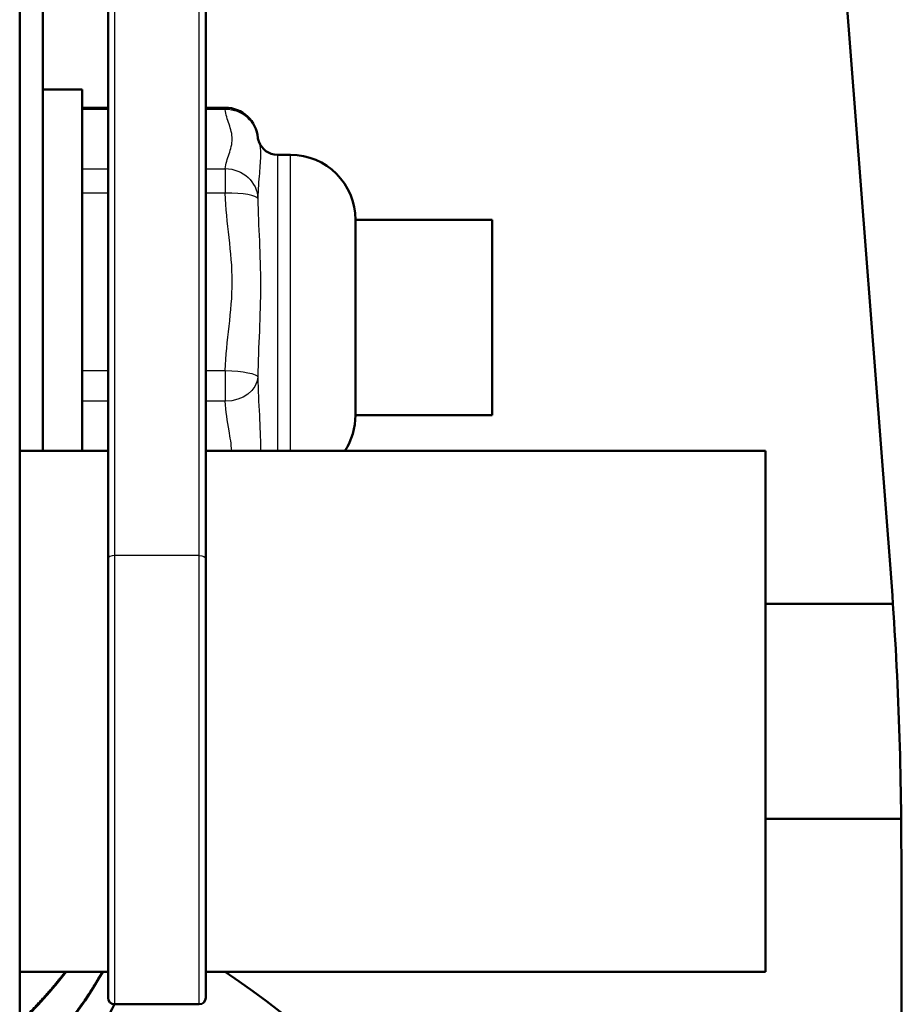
# Model space of a CAD drawing. Header units: millimetres. Extents: x 70 to 1011, y -602 to 1647.
# Tile 80 of 93: x 210 to 224, y 1433 to 1448. Entities that reach past the tile are written whole.
import ezdxf

# ---------------------------------------------------------------- set-up
doc = ezdxf.new("R2010")
doc.units = ezdxf.units.MM
doc.header["$LTSCALE"] = 0.75
doc.layers.add('Visible', color=7, linetype='Continuous', lineweight=50)
doc.layers.add('Visible Narrow', color=7, linetype='Continuous', lineweight=25)

msp = doc.modelspace()

# ---------------------------------------------------------------- linework, layer by layer
at = {"layer": 'Visible', "extrusion": (-1e-16, -1, 2.966e-13)}
for p, q in [((210.081, 1642.669, 513.087), (210.081, 1381.609, 660.64)), ((223.455, 1439.54, 297.086), (211.539, 1594.011, 495.247)), ((210.439, 1561.017, 412.209), (210.439, 1441.353, 258.541)), ((211.439, 1439.692, 290.688), (211.439, 1461.712, 276.864)), ((212.939, 1461.712, 276.864), (212.939, 1439.692, 290.688)), ((211.039, 1446.898, 252.623), (210.439, 1446.898, 252.623)), ((211.439, 1446.62, 252.101), (211.039, 1446.62, 252.101)), ((213.239, 1446.62, 252.101), (212.939, 1446.62, 252.101)), ((214.239, 1445.898, 252.623), (214.039, 1445.898, 252.623)), ((215.239, 1444.898, 252.623), (217.339, 1444.898, 252.623)), ((215.239, 1441.898, 252.623), (217.339, 1441.898, 252.623)), ((211.439, 1441.353, 286.961), (210.081, 1441.353, 286.961)), ((221.539, 1441.353, 286.961), (212.939, 1441.353, 286.961)), ((223.494, 1439.003, 286.961), (221.539, 1439.003, 286.961)), ((223.621, 1435.703, 286.961), (221.539, 1435.703, 286.961)), ((223.624, 1405.954, 254), (223.624, 1435.172, 291.482)), ((211.439, 1433.353, 286.961), (210.081, 1433.353, 286.961)), ((221.539, 1433.353, 286.961), (212.939, 1433.353, 286.961)), ((212.839, 1432.853, 286.961), (211.539, 1432.853, 286.961))]:
    msp.add_line(p, q, dxfattribs=at)
at = {"layer": 'Visible', "extrusion": (1, -1e-16, 0)}
for centre, radius, end in [((1443.398, 252.623, 211.039), 3.5, 125.768), ((1443.398, 252.623, 215.239), 1.5, 180), ((1437.353, 286.961, 221.539), 4, 180)]:
    msp.add_arc(centre, radius, 0, end, dxfattribs=at)
at = {"layer": 'Visible', "extrusion": (0, -2.966e-13, -1)}
for centre, radius, start, end in [((-213.239, 1446.12, -252.101), 0.5, 90, 175.9263), ((-214.039, 1446.198, -252.623), 0.3, 270, 341.0559), ((-214.239, 1444.898, -252.623), 1, 90, 180), ((-214.239, 1441.898, -252.623), 1, 180, 213.077), ((-211.539, 1432.953, -286.961), 0.1, 270, 0), ((-212.839, 1432.953, -286.961), 0.1, 180, 270)]:
    msp.add_arc(centre, radius, start, end, dxfattribs=at)
at = {"layer": 'Visible', "extrusion": (-1, 1e-16, 0)}
msp.add_arc((-1443.398, 252.623, -217.339), 1.5, 0, 180, dxfattribs=at)
at = {"layer": 'Visible', "extrusion": (-1, 6e-16, -3e-16)}
msp.add_arc((-1437.353, 286.961, -211.439), 4.4, 0, 122.1203, dxfattribs=at)
at = {"layer": 'Visible', "extrusion": (1, -6e-16, 3e-16)}
msp.add_arc((1437.353, 286.961, 212.939), 4.4, 57.8797, 180, dxfattribs=at)
at = {"layer": 'Visible', "extrusion": (-8.36e-14, -0.788685, 0.614798)}
msp.add_arc((73.624, 1112.227, -952.696), 150, 0, 2.71529, dxfattribs=at)
at = {"layer": 'Visible'}
msp.add_arc((205.124, 1421.335, 110.455), 14.5, 23.3628, 55.9751, dxfattribs=at)
for points, knots in [([(213.738, 1446.158, 252.253), (213.738, 1446.158, 252.264), (213.738, 1446.158, 252.275), (213.738, 1446.157, 252.3), (213.738, 1446.157, 252.314), (213.738, 1446.156, 252.331), (213.738, 1446.155, 252.333), (213.738, 1446.155, 252.337), (213.738, 1446.155, 252.338), (213.738, 1446.154, 252.345), (213.739, 1446.154, 252.351), (213.739, 1446.152, 252.376), (213.74, 1446.15, 252.394), (213.742, 1446.139, 252.467), (213.746, 1446.128, 252.522), (213.752, 1446.11, 252.592), (213.754, 1446.106, 252.608), (213.755, 1446.101, 252.624)], [0.0153111, 0.0153111, 0.0153111, 0.0153111, 0.01853436, 0.01853436, 0.02278114, 0.02278114, 0.02357727, 0.02357727, 0.02387581, 0.02387581, 0.02572295, 0.02572295, 0.03126571, 0.03126571, 0.04792313, 0.04792313, 0.05295153, 0.05295153, 0.05295153, 0.05295153]), ([(211.538, 1432.853, 226.197), (211.472, 1432.721, 226.234), (211.403, 1432.591, 226.271), (210.996, 1431.884, 226.467), (210.571, 1431.345, 226.613), (210.081, 1430.876, 226.736)], [28.6453756, 28.6453756, 28.6453756, 28.6453756, 28.6907042, 28.6907042, 28.8969307, 28.8969307, 28.8969307, 28.8969307])]:
    msp.add_open_spline(points, degree=3, knots=knots, dxfattribs=at)
for points in [[(210.796, 1433.353, 231.019), (210.579, 1433.073, 231.095), (210.339, 1432.807, 231.166), (210.081, 1432.56, 231.231)], [(211.357, 1433.353, 228.54), (211.019, 1432.755, 228.706), (210.584, 1432.199, 228.857), (210.081, 1431.718, 228.984)]]:
    msp.add_open_spline(points, degree=3, dxfattribs=at)
at = {"layer": 'Visible Narrow', "extrusion": (-1e-16, -1, 2.966e-13)}
for p, q in [((211.539, 1461.766, 276.948), (211.539, 1439.745, 290.772)), ((212.839, 1439.745, 290.772), (212.839, 1461.766, 276.948)), ((211.439, 1446.592, 252.265), (211.039, 1446.592, 252.265)), ((213.239, 1446.592, 252.265), (212.939, 1446.592, 252.265)), ((211.039, 1445.684, 254.883), (211.439, 1445.684, 254.883)), ((212.939, 1445.684, 254.883), (213.239, 1445.684, 254.883)), ((211.439, 1445.306, 255.21), (211.039, 1445.306, 255.21)), ((213.239, 1445.306, 255.21), (212.939, 1445.306, 255.21)), ((211.039, 1442.585, 255.733), (211.439, 1442.585, 255.733)), ((212.939, 1442.585, 255.733), (213.239, 1442.585, 255.733)), ((211.439, 1442.112, 255.569), (211.039, 1442.112, 255.569)), ((213.239, 1442.112, 255.569), (212.939, 1442.112, 255.569)), ((212.839, 1439.745, 290.772), (211.539, 1439.745, 290.772))]:
    msp.add_line(p, q, dxfattribs=at)
at = {"layer": 'Visible Narrow', "extrusion": (1, -1e-16, 0)}
for centre, radius, start, end in [((1446.12, 252.101, 213.239), 0.5, 0, 19.131), ((1443.398, 252.623, 214.039), 2.5, 0, 144.9156), ((1445.212, 254.719, 213.239), 0.5, 19.131, 79.131), ((1442.49, 255.242, 213.239), 0.5, 79.131, 139.131)]:
    msp.add_arc(centre, radius, start, end, dxfattribs=at)
at = {"layer": 'Visible Narrow', "extrusion": (0.017958, -0.327676, 0.944619)}
msp.add_arc((292.054, 1435.695, -231.89), 0.5, 0.9979, 87.0365, dxfattribs=at)
at = {"layer": 'Visible Narrow', "extrusion": (-1, 1e-16, 0)}
msp.add_arc((-1443.398, 252.623, -214.239), 2.5, 35.0844, 180, dxfattribs=at)
at = {"layer": 'Visible Narrow', "extrusion": (0.017958, 0.327676, -0.944619)}
msp.add_arc((-133.836, 1457.743, 236.778), 0.5, 87.0365, 175.255, dxfattribs=at)
at = {"layer": 'Visible Narrow', "extrusion": (0.017958, -0.981902, 0.188534)}
msp.add_arc((239.631, 521.842, -1367.205), 0.5, 1.584, 89.8024, dxfattribs=at)
at = {"layer": 'Visible Narrow', "extrusion": (0.017958, 0.981902, -0.188534)}
msp.add_arc((-186.827, 523.312, 1372.092), 0.5, 89.8024, 178.0209, dxfattribs=at)
at = {"layer": 'Visible Narrow', "extrusion": (0.017958, -0.654226, -0.756086)}
msp.add_arc((252.739, -918.763, -1132.87), 0.5, 2.9705, 91.1889, dxfattribs=at)
at = {"layer": 'Visible Narrow', "extrusion": (-6.281e-13, -0.846933, 0.531699)}
msp.add_arc((211.539, 1011.676, -1064.765), 0.1, 90, 180, dxfattribs=at)
at = {"layer": 'Visible Narrow', "extrusion": (1, -6e-16, 3e-16)}
msp.add_arc((1437.353, 286.961, 211.539), 4.5, 57.8797, 180, dxfattribs=at)
at = {"layer": 'Visible Narrow', "extrusion": (-1, 1e-16, -3e-16)}
msp.add_arc((-1437.353, 286.961, -212.839), 4.5, 0, 122.1203, dxfattribs=at)
at = {"layer": 'Visible Narrow', "extrusion": (-6.278e-13, 0.846933, -0.531699)}
msp.add_arc((-212.839, 1011.676, 1064.765), 0.1, 90, 180, dxfattribs=at)
at = {"layer": 'Visible Narrow', "extrusion": (1.97578e-11, 0.944772, 0.327729)}
msp.add_open_spline([(213.239, 1445.684, 254.883), (213.244, 1445.76, 254.664), (213.272, 1445.836, 254.446), (213.298, 1445.911, 254.228), (213.324, 1445.987, 254.01), (213.346, 1446.062, 253.792), (213.346, 1446.139, 253.573), (213.346, 1446.215, 253.354), (213.324, 1446.29, 253.136), (213.298, 1446.366, 252.918), (213.272, 1446.441, 252.701), (213.244, 1446.517, 252.483), (213.239, 1446.592, 252.265)], degree=3, knots=[0.000289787, 0.000289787, 0.000289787, 0.000289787, 0.000990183, 0.000990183, 0.000990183, 0.00169058, 0.00169058, 0.00169058, 0.002390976, 0.002390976, 0.002390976, 0.003091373, 0.003091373, 0.003091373, 0.003091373], dxfattribs=at)
at = {"layer": 'Visible Narrow'}
for points, knots in [([(213.755, 1446.101, 252.624), (213.758, 1446.093, 252.685), (213.76, 1446.085, 252.746), (213.772, 1446.036, 253.042), (213.779, 1445.979, 253.272), (213.779, 1445.822, 253.722), (213.772, 1445.725, 253.936), (213.753, 1445.497, 254.347), (213.741, 1445.366, 254.543), (213.739, 1445.224, 254.733)], [0.000527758, 0.000527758, 0.000527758, 0.000527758, 0.00071326, 0.00071326, 0.001426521, 0.001426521, 0.002139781, 0.002139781, 0.002853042, 0.002853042, 0.002853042, 0.002853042]), ([(213.739, 1445.224, 254.733), (213.741, 1445.015, 254.847), (213.753, 1444.799, 254.949), (213.772, 1444.355, 255.117), (213.779, 1444.127, 255.182), (213.779, 1443.659, 255.271), (213.772, 1443.425, 255.294), (213.753, 1442.955, 255.302), (213.741, 1442.72, 255.287), (213.739, 1442.484, 255.258)], [0, 0, 0, 0, 0.00071326, 0.00071326, 0.001426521, 0.001426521, 0.002139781, 0.002139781, 0.002853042, 0.002853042, 0.002853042, 0.002853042]), ([(213.739, 1442.484, 255.258), (213.741, 1442.281, 255.135), (213.753, 1442.085, 255), (213.772, 1441.717, 254.699), (213.779, 1441.547, 254.534), (213.779, 1441.378, 254.338), (213.779, 1441.365, 254.323), (213.779, 1441.353, 254.308)], [0, 0, 0, 0, 0.00071326, 0.00071326, 0.001426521, 0.001426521, 0.001485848, 0.001485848, 0.001485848, 0.001485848])]:
    msp.add_open_spline(points, degree=3, knots=knots, dxfattribs=at)
at = {"layer": 'Visible Narrow', "extrusion": (-2.6229e-11, -0.188564, -0.982061)}
msp.add_open_spline([(213.239, 1442.585, 255.733), (213.244, 1442.812, 255.689), (213.272, 1443.039, 255.645), (213.298, 1443.265, 255.602), (213.324, 1443.491, 255.558), (213.346, 1443.718, 255.515), (213.346, 1443.946, 255.471), (213.346, 1444.174, 255.427), (213.324, 1444.401, 255.384), (213.298, 1444.627, 255.34), (213.272, 1444.853, 255.297), (213.244, 1445.079, 255.254), (213.239, 1445.306, 255.21)], degree=3, knots=[0.000289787, 0.000289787, 0.000289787, 0.000289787, 0.000990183, 0.000990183, 0.000990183, 0.00169058, 0.00169058, 0.00169058, 0.002390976, 0.002390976, 0.002390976, 0.003091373, 0.003091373, 0.003091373, 0.003091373], dxfattribs=at)
at = {"layer": 'Visible Narrow', "extrusion": (2.21991e-11, -0.756207, 0.654332)}
msp.add_open_spline([(213.34, 1441.353, 254.691), (213.331, 1441.455, 254.809), (213.316, 1441.557, 254.928), (213.298, 1441.659, 255.046), (213.272, 1441.81, 255.22), (213.244, 1441.961, 255.394), (213.239, 1442.112, 255.569)], degree=3, knots=[0.001916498, 0.001916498, 0.001916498, 0.001916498, 0.002390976, 0.002390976, 0.002390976, 0.003091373, 0.003091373, 0.003091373, 0.003091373], dxfattribs=at)
at = {"layer": 'Visible Narrow', "extrusion": (0.031438, -0.309789, -0.950285)}
for points, weights in [([(210.081, 1431.743, 229.123), (210.837, 1432.461, 228.914), (211.347, 1433.353, 228.64)], [0.98209479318, 0.970433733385, 0.979480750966]), ([(210.081, 1432.585, 231.37), (210.46, 1432.945, 231.265), (210.78, 1433.353, 231.143)], [0.982094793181, 0.976215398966, 0.975600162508]), ([(210.081, 1430.901, 226.875), (210.984, 1431.758, 226.626), (211.53, 1432.853, 226.287)], [0.98209479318, 0.968202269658, 0.983701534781])]:
    msp.add_rational_spline(points, weights, degree=2, dxfattribs=at)

doc.saveas('drawing.dxf')
